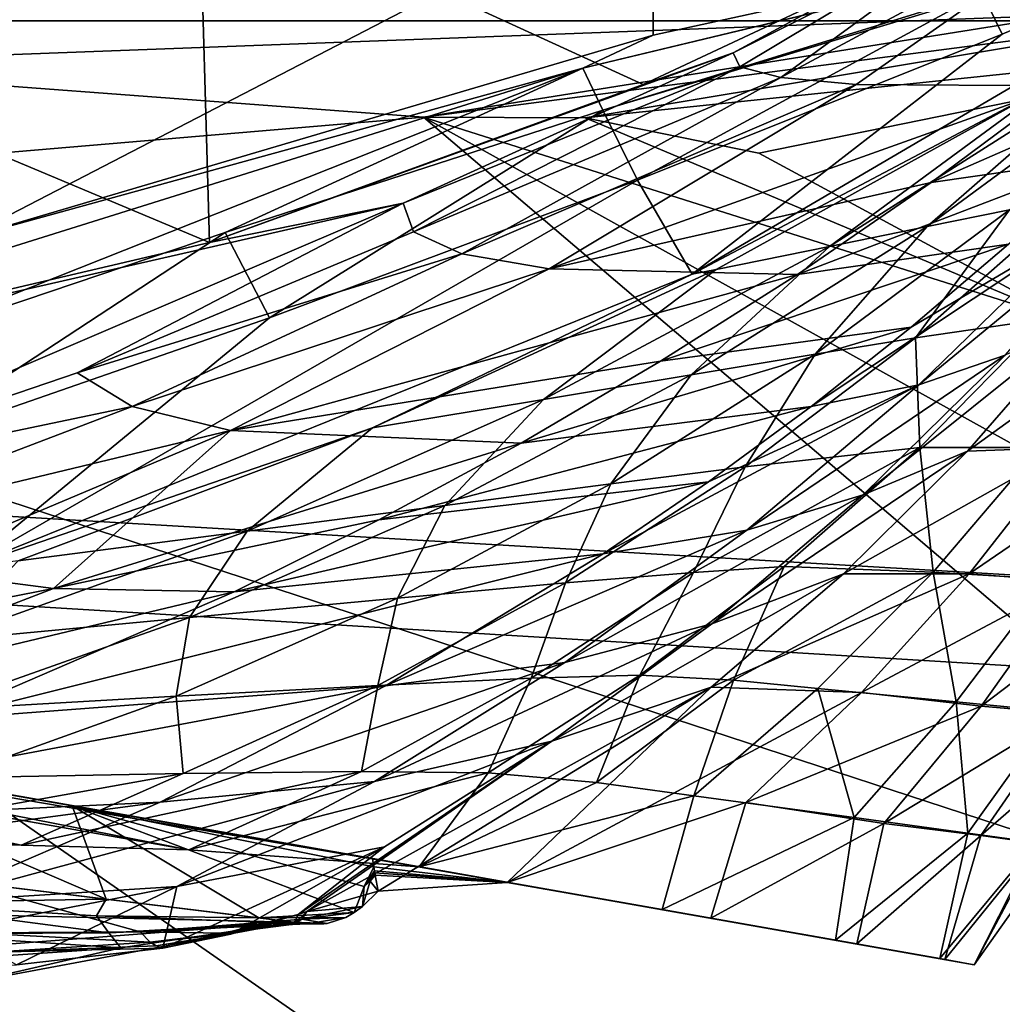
# Model space of a CAD drawing. Header units: metres. Extents: x -1004 to 0, y -808 to 0.
# Tile 121 of 124: x -130 to -92, y -96 to -58. Entities that reach past the tile are written whole.
import ezdxf

# ---------------------------------------------------------------- set-up
doc = ezdxf.new("R2010")
doc.units = ezdxf.units.M

msp = doc.modelspace()

# ---------------------------------------------------------------- linework, layer by layer
at = {"layer": 'top'}
for points in [[(-122.949295, -52.26717, 2041.881958), (-155.788605, -52.26717, 2035.012573), (-122.557411, -66.234146, 2039.442505)], [(-155.788605, -52.26717, 2035.012573), (-154.802704, -73.797615, 2031.346436), (-122.557411, -66.234146, 2039.442505)], [(-105.418335, -58.238441, 214.546005), (-132.063629, -66.104637, 218.87149), (-105.380066, -52.26717, 211.601089)], [(-105.380066, -52.26717, 211.601089), (-132.063629, -66.104637, 218.87149), (-131.927307, -52.26717, 212.860947)], [(-89.060616, -52.26717, 2045.058105), (-122.949295, -52.26717, 2041.881958), (-105.810455, -60.133114, 2042.614258)], [(-122.949295, -52.26717, 2041.881958), (-122.557411, -66.234146, 2039.442505), (-105.810455, -60.133114, 2042.614258)], [(-78.027542, -52.26717, 317.034698), (-107.363808, -61.134037, 433.010529), (-108.133682, -59.501987, 317.037933)], [(-78.090347, -52.2673, 211.625961), (-78.027542, -52.26717, 317.034698), (-108.133682, -59.501987, 317.037933)], [(-78.098579, -52.268791, 211.626617), (-78.090347, -52.2673, 211.625961), (-108.133682, -59.501987, 317.037933)], [(-108.133682, -59.501987, 317.037933), (-105.418335, -58.238441, 214.546005), (-78.098579, -52.268791, 211.626617)], [(-92.7174, -56.595947, 433.010529), (-107.363808, -61.134037, 433.010529), (-78.027542, -52.26717, 317.034698)], [(-89.060616, -52.26717, 2045.058105), (-105.810455, -60.133114, 2042.614258), (-102.336014, -58.90987, 2002.666626)], [(-78.098579, -52.268791, 211.626617), (-105.418335, -58.238441, 214.546005), (-105.380066, -52.26717, 211.601089)], [(-103.921181, -67.462387, 664.637451), (-78.026993, -52.266907, 665.035706), (-90.210342, -60.214169, 673.609619)], [(-78.026993, -52.266907, 665.035706), (-103.921181, -67.462387, 664.637451), (-78.027336, -52.26717, 549.022949)], [(-103.921181, -67.462387, 664.637451), (-91.946564, -58.198627, 548.967529), (-78.027336, -52.26717, 549.022949)], [(-90.103485, -52.26717, 1961.714844), (-102.336014, -58.90987, 2002.666626), (-102.08197, -59.45779, 1961.018188)], [(-90.103485, -52.26717, 1961.714844), (-89.060616, -52.26717, 2045.058105), (-102.336014, -58.90987, 2002.666626)], [(-100.490623, -59.867168, 1919.390381), (-90.103485, -52.26717, 1961.714844), (-102.08197, -59.45779, 1961.018188)], [(-97.583435, -60.140091, 1877.832031), (-86.388184, -52.26717, 1878.44812), (-100.490623, -59.867168, 1919.390381)], [(-86.388184, -52.26717, 1878.44812), (-90.103485, -52.26717, 1961.714844), (-100.490623, -59.867168, 1919.390381)], [(-86.388184, -52.26717, 1878.44812), (-97.583435, -60.140091, 1877.832031), (-89.667374, -60.185959, 1794.900391)], [(-91.946564, -58.198627, 548.967529), (-92.7174, -56.595947, 433.010529), (-78.02742, -52.26717, 433.010529)], [(-78.027336, -52.26717, 549.022949), (-91.946564, -58.198627, 548.967529), (-78.02742, -52.26717, 433.010529)], [(-106.023788, -63.836273, 548.918579), (-107.363808, -61.134037, 433.010529), (-92.7174, -56.595947, 433.010529)], [(-91.946564, -58.198627, 548.967529), (-106.023788, -63.836273, 548.918579), (-92.7174, -56.595947, 433.010529)], [(-132.063629, -66.104637, 218.87149), (-105.418335, -58.238441, 214.546005), (-108.133682, -59.501987, 317.037933)], [(-91.946564, -58.198627, 548.967529), (-103.921181, -67.462387, 664.637451), (-106.023788, -63.836273, 548.918579)], [(-102.336014, -58.90987, 2002.666626), (-122.557411, -66.234146, 2039.442505), (-115.076073, -64.721382, 2001.588379)], [(-102.336014, -58.90987, 2002.666626), (-105.810455, -60.133114, 2042.614258), (-122.557411, -66.234146, 2039.442505)], [(-102.08197, -59.45779, 1961.018188), (-102.336014, -58.90987, 2002.666626), (-115.076073, -64.721382, 2001.588379)], [(-88.044754, -59.69342, 717.864807), (-86.173851, -59.242382, 762.118225), (-94.840462, -65.623978, 761.445068)], [(-94.840462, -65.623978, 761.445068), (-86.173851, -59.242382, 762.118225), (-91.66674, -64.980286, 805.527954)], [(-137.695007, -68.767494, 317.040314), (-132.063629, -66.104637, 218.87149), (-108.133682, -59.501987, 317.037933)], [(-108.133682, -59.501987, 317.037933), (-136.478378, -70.764824, 433.010529), (-137.695007, -68.767494, 317.040314)], [(-108.133682, -59.501987, 317.037933), (-121.951019, -65.858948, 433.010529), (-136.478378, -70.764824, 433.010529)], [(-107.363808, -61.134037, 433.010529), (-121.951019, -65.858948, 433.010529), (-108.133682, -59.501987, 317.037933)], [(-102.08197, -59.45779, 1961.018188), (-115.076073, -64.721382, 2001.588379), (-114.682365, -65.832939, 1959.967407)], [(-100.490623, -59.867168, 1919.390381), (-102.08197, -59.45779, 1961.018188), (-114.682365, -65.832939, 1959.967407)], [(-90.210342, -60.214169, 673.609619), (-88.044754, -59.69342, 717.864807), (-98.615929, -66.392662, 717.466614)], [(-98.615929, -66.392662, 717.466614), (-88.044754, -59.69342, 717.864807), (-94.840462, -65.623978, 761.445068)], [(-88.076874, -62.968689, 1711.536499), (-84.568855, -59.497822, 1711.753052), (-94.697556, -63.922615, 1794.523315)], [(-84.568855, -59.497822, 1711.753052), (-89.667374, -60.185959, 1794.900391), (-94.697556, -63.922615, 1794.523315)], [(-100.490623, -59.867168, 1919.390381), (-114.682365, -65.832939, 1959.967407), (-112.807594, -66.677177, 1918.366821)], [(-97.583435, -60.140091, 1877.832031), (-100.490623, -59.867168, 1919.390381), (-112.807594, -66.677177, 1918.366821)], [(-97.583435, -60.140091, 1877.832031), (-112.807594, -66.677177, 1918.366821), (-109.442467, -67.259026, 1876.839844)], [(-89.667374, -60.185959, 1794.900391), (-97.583435, -60.140091, 1877.832031), (-109.442467, -67.259026, 1876.839844)], [(-94.697556, -63.922615, 1794.523315), (-89.667374, -60.185959, 1794.900391), (-109.442467, -67.259026, 1876.839844)], [(-102.986794, -67.279617, 673.609619), (-103.921181, -67.462387, 664.637451), (-90.210342, -60.214169, 673.609619)], [(-102.986794, -67.279617, 673.609619), (-90.210342, -60.214169, 673.609619), (-98.615929, -66.392662, 717.466614)], [(-121.951019, -65.858948, 433.010529), (-107.363808, -61.134037, 433.010529), (-120.235397, -69.151024, 548.876343)], [(-107.363808, -61.134037, 433.010529), (-106.023788, -63.836273, 548.918579), (-120.235397, -69.151024, 548.876343)], [(-91.709427, -66.307159, 1711.274536), (-88.076874, -62.968689, 1711.536499), (-99.857048, -67.471527, 1794.077393)], [(-88.076874, -62.968689, 1711.536499), (-94.697556, -63.922615, 1794.523315), (-99.857048, -67.471527, 1794.077393)], [(-103.921181, -67.462387, 664.637451), (-131.962418, -78.791046, 664.340454), (-106.023788, -63.836273, 548.918579)], [(-106.023788, -63.836273, 548.918579), (-131.962418, -78.791046, 664.340454), (-120.235397, -69.151024, 548.876343)], [(-99.857048, -67.471527, 1794.077393), (-94.697556, -63.922615, 1794.523315), (-109.442467, -67.259026, 1876.839844)], [(-90.247612, -69.182137, 937.265625), (-95.292969, -69.925453, 848.762817), (-89.100578, -64.467682, 849.693115)], [(-89.100578, -64.467682, 849.693115), (-95.292969, -69.925453, 848.762817), (-91.66674, -64.980286, 805.527954)], [(-140.936325, -75.793083, 1956.641357), (-115.076073, -64.721382, 2001.588379), (-154.802704, -73.797615, 2031.346436)], [(-115.076073, -64.721382, 2001.588379), (-122.557411, -66.234146, 2039.442505), (-154.802704, -73.797615, 2031.346436)], [(-127.66198, -71.276848, 1958.514526), (-115.076073, -64.721382, 2001.588379), (-140.936325, -75.793083, 1956.641357)], [(-114.682365, -65.832939, 1959.967407), (-115.076073, -64.721382, 2001.588379), (-127.66198, -71.276848, 1958.514526)], [(-95.292969, -69.925453, 848.762817), (-99.165009, -70.556702, 804.683838), (-91.66674, -64.980286, 805.527954)], [(-91.66674, -64.980286, 805.527954), (-99.165009, -70.556702, 804.683838), (-94.840462, -65.623978, 761.445068)], [(-95.162209, -71.740311, 1669.234741), (-91.831917, -70.596245, 1627.783813), (-86.7612, -64.811493, 1628.184082)], [(-88.932442, -65.656166, 1669.758911), (-95.162209, -71.740311, 1669.234741), (-86.7612, -64.811493, 1628.184082)], [(-99.165009, -70.556702, 804.683838), (-103.955116, -71.352028, 760.772522), (-94.840462, -65.623978, 761.445068)], [(-94.840462, -65.623978, 761.445068), (-103.955116, -71.352028, 760.772522), (-98.615929, -66.392662, 717.466614)], [(-95.162209, -71.740311, 1669.234741), (-88.932442, -65.656166, 1669.758911), (-99.3218, -72.569763, 1710.598145)], [(-99.3218, -72.569763, 1710.598145), (-88.932442, -65.656166, 1669.758911), (-95.459908, -69.508591, 1710.961914)], [(-88.932442, -65.656166, 1669.758911), (-91.709427, -66.307159, 1711.274536), (-95.459908, -69.508591, 1710.961914)], [(-121.951019, -65.858948, 433.010529), (-134.57132, -74.131554, 548.841064), (-136.478378, -70.764824, 433.010529)], [(-120.235397, -69.151024, 548.876343), (-134.57132, -74.131554, 548.841064), (-121.951019, -65.858948, 433.010529)], [(-112.807594, -66.677177, 1918.366821), (-114.682365, -65.832939, 1959.967407), (-127.66198, -71.276848, 1958.514526)], [(-103.955116, -71.352028, 760.772522), (-109.654808, -72.302483, 717.069336), (-98.615929, -66.392662, 717.466614)], [(-98.615929, -66.392662, 717.466614), (-109.654808, -72.302483, 717.069336), (-102.986794, -67.279617, 673.609619)], [(-95.459908, -69.508591, 1710.961914), (-91.709427, -66.307159, 1711.274536), (-105.135963, -70.828232, 1793.554321)], [(-91.709427, -66.307159, 1711.274536), (-99.857048, -67.471527, 1794.077393), (-105.135963, -70.828232, 1793.554321)], [(-112.807594, -66.677177, 1918.366821), (-127.66198, -71.276848, 1958.514526), (-125.541519, -72.573311, 1916.957031)], [(-109.442467, -67.259026, 1876.839844), (-112.807594, -66.677177, 1918.366821), (-125.541519, -72.573311, 1916.957031)], [(-121.748657, -73.494186, 1875.482666), (-109.442467, -67.259026, 1876.839844), (-125.541519, -72.573311, 1916.957031)], [(-99.857048, -67.471527, 1794.077393), (-109.442467, -67.259026, 1876.839844), (-121.748657, -73.494186, 1875.482666)], [(-109.654808, -72.302483, 717.069336), (-116.255005, -73.398125, 673.609558), (-102.986794, -67.279617, 673.609619)], [(-102.986794, -67.279617, 673.609619), (-116.255005, -73.398125, 673.609558), (-103.921181, -67.462387, 664.637451)], [(-116.255005, -73.398125, 673.609558), (-131.962418, -78.791046, 664.340454), (-103.921181, -67.462387, 664.637451)], [(-105.135963, -70.828232, 1793.554321), (-99.857048, -67.471527, 1794.077393), (-121.748657, -73.494186, 1875.482666)], [(-131.962418, -78.791046, 664.340454), (-134.57132, -74.131554, 548.841064), (-120.235397, -69.151024, 548.876343)], [(-90.247612, -69.182137, 937.265625), (-95.126785, -74.159958, 936.331665), (-95.292969, -69.925453, 848.762817)], [(-90.509949, -74.157616, 1024.790161), (-95.126785, -74.159958, 936.331665), (-90.247612, -69.182137, 937.265625)], [(-93.292236, -74.294632, 1585.994751), (-85.940224, -68.998993, 1545.06665), (-88.860901, -69.213585, 1586.367065)], [(-85.940224, -68.998993, 1545.06665), (-93.292236, -74.294632, 1585.994751), (-89.396103, -74.152328, 1544.732056)], [(-110.525337, -73.990471, 1792.953125), (-95.459908, -69.508591, 1710.961914), (-105.135963, -70.828232, 1793.554321)], [(-95.459908, -69.508591, 1710.961914), (-110.525337, -73.990471, 1792.953125), (-99.3218, -72.569763, 1710.598145)], [(-97.310814, -75.989052, 1627.266968), (-88.860901, -69.213585, 1586.367065), (-91.831917, -70.596245, 1627.783813)], [(-97.310814, -75.989052, 1627.266968), (-93.292236, -74.294632, 1585.994751), (-88.860901, -69.213585, 1586.367065)], [(-95.126785, -74.159958, 936.331665), (-101.874451, -74.908958, 847.833008), (-95.292969, -69.925453, 848.762817)], [(-95.292969, -69.925453, 848.762817), (-101.874451, -74.908958, 847.833008), (-99.165009, -70.556702, 804.683838)], [(-101.874451, -74.908958, 847.833008), (-107.05658, -75.564842, 803.843018), (-99.165009, -70.556702, 804.683838)], [(-99.165009, -70.556702, 804.683838), (-107.05658, -75.564842, 803.843018), (-103.955116, -71.352028, 760.772522)], [(-101.812149, -77.349113, 1668.556885), (-91.831917, -70.596245, 1627.783813), (-95.162209, -71.740311, 1669.234741)], [(-101.812149, -77.349113, 1668.556885), (-97.310814, -75.989052, 1627.266968), (-91.831917, -70.596245, 1627.783813)], [(-121.748657, -73.494186, 1875.482666), (-110.525337, -73.990471, 1792.953125), (-105.135963, -70.828232, 1793.554321)], [(-125.541519, -72.573311, 1916.957031), (-127.66198, -71.276848, 1958.514526), (-140.936325, -75.793083, 1956.641357)], [(-107.05658, -75.564842, 803.843018), (-113.46891, -76.395531, 760.104248), (-103.955116, -71.352028, 760.772522)], [(-103.955116, -71.352028, 760.772522), (-113.46891, -76.395531, 760.104248), (-109.654808, -72.302483, 717.069336)], [(-107.353874, -78.259911, 1709.719238), (-101.812149, -77.349113, 1668.556885), (-95.162209, -71.740311, 1669.234741)], [(-107.353874, -78.259911, 1709.719238), (-95.162209, -71.740311, 1669.234741), (-103.28862, -75.487816, 1710.183716)], [(-103.28862, -75.487816, 1710.183716), (-95.162209, -71.740311, 1669.234741), (-99.3218, -72.569763, 1710.598145)], [(-138.608734, -77.553337, 1915.145508), (-125.541519, -72.573311, 1916.957031), (-140.936325, -75.793083, 1956.641357)], [(-121.748657, -73.494186, 1875.482666), (-125.541519, -72.573311, 1916.957031), (-138.608734, -77.553337, 1915.145508)], [(-113.46891, -76.395531, 760.104248), (-121.100624, -77.389404, 716.675293), (-109.654808, -72.302483, 717.069336)], [(-109.654808, -72.302483, 717.069336), (-121.100624, -77.389404, 716.675293), (-116.255005, -73.398125, 673.609558)], [(-110.525337, -73.990471, 1792.953125), (-116.016449, -76.956589, 1792.274536), (-99.3218, -72.569763, 1710.598145)], [(-99.3218, -72.569763, 1710.598145), (-116.016449, -76.956589, 1792.274536), (-103.28862, -75.487816, 1710.183716)], [(-134.420349, -78.837753, 1873.747803), (-121.748657, -73.494186, 1875.482666), (-138.608734, -77.553337, 1915.145508)], [(-134.420349, -78.837753, 1873.747803), (-128.570145, -79.605072, 1832.536011), (-121.748657, -73.494186, 1875.482666)], [(-116.255005, -73.398125, 673.609558), (-129.939682, -78.533386, 673.609558), (-131.962418, -78.791046, 664.340454)], [(-121.100624, -77.389404, 716.675293), (-129.939682, -78.533386, 673.609558), (-116.255005, -73.398125, 673.609558)], [(-128.570145, -79.605072, 1832.536011), (-110.525337, -73.990471, 1792.953125), (-121.748657, -73.494186, 1875.482666)], [(-110.525337, -73.990471, 1792.953125), (-128.570145, -79.605072, 1832.536011), (-116.016449, -76.956589, 1792.274536)], [(-95.126785, -74.159958, 936.331665), (-100.365005, -78.75853, 935.397766), (-103.870659, -78.979111, 891.070557)], [(-95.126785, -74.159958, 936.331665), (-103.870659, -78.979111, 891.070557), (-101.874451, -74.908958, 847.833008)], [(-103.160469, -80.963936, 1626.636719), (-93.292236, -74.294632, 1585.994751), (-97.310814, -75.989052, 1627.266968)], [(-93.292236, -74.294632, 1585.994751), (-103.160469, -80.963936, 1626.636719), (-98.079422, -79.033325, 1585.530396)], [(-94.613037, -78.968376, 1024.055908), (-100.365005, -78.75853, 935.397766), (-95.126785, -74.159958, 936.331665)], [(-89.396103, -74.152328, 1544.732056), (-98.079422, -79.033325, 1585.530396), (-93.219688, -79.032333, 1544.317749)], [(-89.396103, -74.152328, 1544.732056), (-93.292236, -74.294632, 1585.994751), (-98.079422, -79.033325, 1585.530396)], [(-90.509949, -74.157616, 1024.790161), (-94.613037, -78.968376, 1024.055908), (-95.126785, -74.159958, 936.331665)], [(-90.133972, -79.23996, 1112.817993), (-94.613037, -78.968376, 1024.055908), (-90.509949, -74.157616, 1024.790161)], [(-86.270844, -74.283821, 1503.333862), (-89.396103, -74.152328, 1544.732056), (-93.219688, -79.032333, 1544.317749)], [(-89.338058, -79.337486, 1502.944336), (-86.270844, -74.283821, 1503.333862), (-93.219688, -79.032333, 1544.317749)], [(-103.870659, -78.979111, 891.070557), (-108.807663, -79.389809, 846.908997), (-101.874451, -74.908958, 847.833008)], [(-101.874451, -74.908958, 847.833008), (-108.807663, -79.389809, 846.908997), (-107.05658, -75.564842, 803.843018)], [(-121.600563, -79.724915, 1791.519409), (-107.353874, -78.259911, 1709.719238), (-103.28862, -75.487816, 1710.183716)], [(-116.016449, -76.956589, 1792.274536), (-121.600563, -79.724915, 1791.519409), (-103.28862, -75.487816, 1710.183716)], [(-108.807663, -79.389809, 846.908997), (-115.296082, -79.975769, 803.010254), (-107.05658, -75.564842, 803.843018)], [(-107.05658, -75.564842, 803.843018), (-115.296082, -79.975769, 803.010254), (-113.46891, -76.395531, 760.104248)], [(-108.837265, -82.458397, 1667.729248), (-97.310814, -75.989052, 1627.266968), (-101.812149, -77.349113, 1668.556885)], [(-108.837265, -82.458397, 1667.729248), (-103.160469, -80.963936, 1626.636719), (-97.310814, -75.989052, 1627.266968)], [(-115.296082, -79.975769, 803.010254), (-123.326469, -80.724953, 759.444092), (-113.46891, -76.395531, 760.104248)], [(-113.46891, -76.395531, 760.104248), (-123.326469, -80.724953, 759.444092), (-121.100624, -77.389404, 716.675293)], [(-128.570145, -79.605072, 1832.536011), (-121.600563, -79.724915, 1791.519409), (-116.016449, -76.956589, 1792.274536)], [(-123.326469, -80.724953, 759.444092), (-132.885666, -81.623222, 716.286682), (-121.100624, -77.389404, 716.675293)], [(-132.885666, -81.623222, 716.286682), (-129.939682, -78.533386, 673.609558), (-121.100624, -77.389404, 716.675293)], [(-115.75219, -83.35688, 1708.64209), (-101.812149, -77.349113, 1668.556885), (-107.353874, -78.259911, 1709.719238)], [(-115.75219, -83.35688, 1708.64209), (-108.837265, -82.458397, 1667.729248), (-101.812149, -77.349113, 1668.556885)], [(-183.124222, -78.244965, 1117.911743), (-94.362564, -93.896042, 1275.237061), (-162.182098, -81.937622, 1583.933594)], [(-94.362564, -93.896042, 1275.237061), (-183.124222, -78.244965, 1117.911743), (-98.381828, -93.187332, 1171.671021)], [(-183.124222, -78.244965, 1117.911743), (-171.022415, -80.378838, 1067.585449), (-98.381828, -93.187332, 1171.671021)], [(-133.011703, -84.663963, 1789.782104), (-115.75219, -83.35688, 1708.64209), (-107.353874, -78.259911, 1709.719238)], [(-133.011703, -84.663963, 1789.782104), (-107.353874, -78.259911, 1709.719238), (-121.600563, -79.724915, 1791.519409)], [(-147.378677, -83.290215, 1871.639893), (-128.570145, -79.605072, 1832.536011), (-134.420349, -78.837753, 1873.747803)], [(-103.870659, -78.979111, 891.070557), (-105.933418, -82.952377, 934.469238), (-110.133003, -83.064247, 890.125854)], [(-108.807663, -79.389809, 846.908997), (-103.870659, -78.979111, 891.070557), (-110.133003, -83.064247, 890.125854)], [(-98.079422, -79.033325, 1585.530396), (-109.336327, -85.501244, 1625.895142), (-103.184792, -83.408333, 1584.97644)], [(-98.079422, -79.033325, 1585.530396), (-103.160469, -80.963936, 1626.636719), (-109.336327, -85.501244, 1625.895142)], [(-100.365005, -78.75853, 935.397766), (-105.933418, -82.952377, 934.469238), (-103.870659, -78.979111, 891.070557)], [(-102.318489, -83.140862, 978.871033), (-105.933418, -82.952377, 934.469238), (-100.365005, -78.75853, 935.397766)], [(-93.219688, -79.032333, 1544.317749), (-98.079422, -79.033325, 1585.530396), (-103.184792, -83.408333, 1584.97644)], [(-97.379189, -83.614105, 1543.826904), (-93.219688, -79.032333, 1544.317749), (-103.184792, -83.408333, 1584.97644)], [(-94.613037, -78.968376, 1024.055908), (-102.318489, -83.140862, 978.871033), (-100.365005, -78.75853, 935.397766)], [(-94.613037, -78.968376, 1024.055908), (-99.068069, -83.459389, 1023.329651), (-102.318489, -83.140862, 978.871033)], [(-93.726181, -83.984138, 1112.311523), (-99.068069, -83.459389, 1023.329651), (-94.613037, -78.968376, 1024.055908)], [(-89.338058, -79.337486, 1502.944336), (-93.219688, -79.032333, 1544.317749), (-97.379189, -83.614105, 1543.826904)], [(-90.133972, -79.23996, 1112.817993), (-93.726181, -83.984138, 1112.311523), (-94.613037, -78.968376, 1024.055908)], [(-225.76767, -79.417076, 1606.705933), (-169.542542, -91.336334, 1606.390991), (-119.321007, -92.487083, 1606.36377)], [(-119.321007, -92.487083, 1606.36377), (-119.718735, -92.437691, 1608.05957), (-225.76767, -79.417076, 1606.705933)], [(-119.718735, -92.437691, 1608.05957), (-132.332764, -90.889435, 1656.164795), (-225.76767, -79.417076, 1606.705933)], [(-115.296082, -79.975769, 803.010254), (-108.807663, -79.389809, 846.908997), (-116.05323, -83.342796, 845.996094)], [(-116.05323, -83.342796, 845.996094), (-108.807663, -79.389809, 846.908997), (-110.133003, -83.064247, 890.125854)], [(-92.762398, -84.144188, 1502.497925), (-89.338058, -79.337486, 1502.944336), (-97.379189, -83.614105, 1543.826904)], [(-89.920609, -84.358788, 1201.353027), (-93.726181, -83.984138, 1112.311523), (-90.133972, -79.23996, 1112.817993)], [(-86.602448, -79.478333, 1461.476074), (-89.338058, -79.337486, 1502.944336), (-92.762398, -84.144188, 1502.497925)], [(-128.570145, -79.605072, 1832.536011), (-147.378677, -83.290215, 1871.639893), (-140.945755, -84.348221, 1830.572021)], [(-121.600563, -79.724915, 1791.519409), (-128.570145, -79.605072, 1832.536011), (-140.945755, -84.348221, 1830.572021)], [(-140.945755, -84.348221, 1830.572021), (-133.011703, -84.663963, 1789.782104), (-121.600563, -79.724915, 1791.519409)], [(-89.511696, -84.430191, 1461.110107), (-86.602448, -79.478333, 1461.476074), (-92.762398, -84.144188, 1502.497925)], [(-123.326469, -80.724953, 759.444092), (-115.296082, -79.975769, 803.010254), (-123.835861, -83.764595, 802.190491)], [(-123.835861, -83.764595, 802.190491), (-115.296082, -79.975769, 803.010254), (-116.05323, -83.342796, 845.996094)], [(-98.381828, -93.187332, 1171.671021), (-171.022415, -80.378838, 1067.585449), (-105.083031, -92.00573, 1068.243774)], [(-171.022415, -80.378838, 1067.585449), (-162.197556, -81.934898, 1016.561646), (-105.083031, -92.00573, 1068.243774)], [(-132.885666, -81.623222, 716.286682), (-123.326469, -80.724953, 759.444092), (-133.469894, -84.315865, 758.795898)], [(-133.469894, -84.315865, 758.795898), (-123.326469, -80.724953, 759.444092), (-123.835861, -83.764595, 802.190491)], [(-116.185768, -87.0513, 1666.75354), (-103.160469, -80.963936, 1626.636719), (-108.837265, -82.458397, 1667.729248)], [(-103.160469, -80.963936, 1626.636719), (-116.185768, -87.0513, 1666.75354), (-109.336327, -85.501244, 1625.895142)], [(-105.083031, -92.00573, 1068.243774), (-162.197556, -81.934898, 1016.561646), (-114.458061, -90.352661, 965.05957)], [(-162.197556, -81.934898, 1016.561646), (-156.690506, -82.905945, 965.05957), (-114.458061, -90.352661, 965.05957)], [(-161.168777, -82.116302, 1584.985596), (-162.182098, -81.937622, 1583.933594), (-97.5606, -93.332138, 1473.663696)], [(-97.5606, -93.332138, 1473.663696), (-162.182098, -81.937622, 1583.933594), (-94.167076, -93.930511, 1426.27771)], [(-162.182098, -81.937622, 1583.933594), (-93.027939, -94.131371, 1378.837769), (-94.167076, -93.930511, 1426.27771)], [(-162.182098, -81.937622, 1583.933594), (-94.362564, -93.896042, 1275.237061), (-93.027939, -94.131371, 1378.837769)], [(-151.351135, -83.847412, 1592.093628), (-161.168777, -82.116302, 1584.985596), (-97.5606, -93.332138, 1473.663696)], [(-124.457039, -87.848274, 1707.36853), (-108.837265, -82.458397, 1667.729248), (-115.75219, -83.35688, 1708.64209)], [(-124.457039, -87.848274, 1707.36853), (-116.185768, -87.0513, 1666.75354), (-108.837265, -82.458397, 1667.729248)], [(-154.793488, -83.522285, 927.602295), (-114.458061, -90.352661, 965.05957), (-156.690506, -82.905945, 965.05957)], [(-110.133003, -83.064247, 890.125854), (-111.800354, -86.717506, 933.551453), (-116.680916, -86.669983, 889.193726)], [(-116.05323, -83.342796, 845.996094), (-110.133003, -83.064247, 890.125854), (-116.680916, -86.669983, 889.193726)], [(-105.933418, -82.952377, 934.469238), (-111.800354, -86.717506, 933.551453), (-110.133003, -83.064247, 890.125854)], [(-111.800354, -86.717506, 933.551453), (-105.933418, -82.952377, 934.469238), (-107.612564, -87.092819, 978.021484)], [(-105.933418, -82.952377, 934.469238), (-102.318489, -83.140862, 978.871033), (-107.612564, -87.092819, 978.021484)], [(-102.318489, -83.140862, 978.871033), (-103.850883, -87.605209, 1022.615479), (-107.612564, -87.092819, 978.021484)], [(-99.068069, -83.459389, 1023.329651), (-103.850883, -87.605209, 1022.615479), (-102.318489, -83.140862, 978.871033)], [(-154.667389, -84.164108, 890.011108), (-123.34938, -89.698486, 889.340393), (-154.793488, -83.522285, 927.602295)], [(-123.34938, -89.698486, 889.340393), (-114.458061, -90.352661, 965.05957), (-154.793488, -83.522285, 927.602295)], [(-144.682755, -88.806503, 1787.742432), (-115.75219, -83.35688, 1708.64209), (-133.011703, -84.663963, 1789.782104)], [(-144.682755, -88.806503, 1787.742432), (-124.457039, -87.848274, 1707.36853), (-115.75219, -83.35688, 1708.64209)], [(-123.835861, -83.764595, 802.190491), (-116.05323, -83.342796, 845.996094), (-123.568253, -86.745415, 845.099854)], [(-123.568253, -86.745415, 845.099854), (-116.05323, -83.342796, 845.996094), (-116.680916, -86.669983, 889.193726)], [(-103.184792, -83.408333, 1584.97644), (-109.336327, -85.501244, 1625.895142), (-118.78904, -92.081619, 1606.373779)], [(-118.78904, -92.081619, 1606.373779), (-116.038094, -91.297035, 1592.855469), (-103.184792, -83.408333, 1584.97644)], [(-116.038094, -91.297035, 1592.855469), (-111.064896, -90.950966, 1567.632446), (-103.184792, -83.408333, 1584.97644)], [(-103.184792, -83.408333, 1584.97644), (-111.064896, -90.950966, 1567.632446), (-97.379189, -83.614105, 1543.826904)], [(-111.064896, -90.950966, 1567.632446), (-101.849586, -87.871254, 1543.261353), (-97.379189, -83.614105, 1543.826904)], [(-97.67009, -88.448502, 1111.814941), (-103.850883, -87.605209, 1022.615479), (-99.068069, -83.459389, 1023.329651)], [(-97.379189, -83.614105, 1543.826904), (-101.849586, -87.871254, 1543.261353), (-92.762398, -84.144188, 1502.497925)], [(-93.726181, -83.984138, 1112.311523), (-97.67009, -88.448502, 1111.814941), (-99.068069, -83.459389, 1023.329651)], [(-151.351135, -83.847412, 1592.093628), (-97.5606, -93.332138, 1473.663696), (-139.903687, -85.865913, 1595.936035)], [(-133.469894, -84.315865, 758.795898), (-123.835861, -83.764595, 802.190491), (-132.624603, -86.910027, 801.388672)], [(-132.624603, -86.910027, 801.388672), (-123.835861, -83.764595, 802.190491), (-123.568253, -86.745415, 845.099854)], [(-93.269928, -89.04995, 1200.99646), (-97.67009, -88.448502, 1111.814941), (-93.726181, -83.984138, 1112.311523)], [(-89.920609, -84.358788, 1201.353027), (-93.269928, -89.04995, 1200.99646), (-93.726181, -83.984138, 1112.311523)], [(-156.330597, -84.83326, 852.270325), (-129.821655, -89.517189, 851.754578), (-154.667389, -84.164108, 890.011108)], [(-129.821655, -89.517189, 851.754578), (-123.34938, -89.698486, 889.340393), (-154.667389, -84.164108, 890.011108)], [(-101.849586, -87.871254, 1543.261353), (-96.524109, -88.675087, 1501.997314), (-92.762398, -84.144188, 1502.497925)], [(-92.762398, -84.144188, 1502.497925), (-96.524109, -88.675087, 1501.997314), (-89.511696, -84.430191, 1461.110107)], [(-90.639282, -89.410133, 1290.120605), (-93.269928, -89.04995, 1200.99646), (-89.920609, -84.358788, 1201.353027)], [(-96.524109, -88.675087, 1501.997314), (-92.778633, -89.141083, 1460.713135), (-89.511696, -84.430191, 1461.110107)], [(-89.511696, -84.430191, 1461.110107), (-92.778633, -89.141083, 1460.713135), (-87.560013, -84.626404, 1419.772827)], [(-92.778633, -89.141083, 1460.713135), (-90.534935, -89.45079, 1419.541016), (-87.560013, -84.626404, 1419.772827)], [(-138.089844, -89.343666, 814.471863), (-129.821655, -89.517189, 851.754578), (-156.330597, -84.83326, 852.270325)], [(-109.336327, -85.501244, 1625.895142), (-116.185768, -87.0513, 1666.75354), (-123.811729, -91.107582, 1665.631226)], [(-123.811729, -91.107582, 1665.631226), (-115.800003, -89.578415, 1625.043457), (-109.336327, -85.501244, 1625.895142)], [(-109.336327, -85.501244, 1625.895142), (-119.134468, -92.188553, 1608.05896), (-118.78904, -92.081619, 1606.373779)], [(-115.800003, -89.578415, 1625.043457), (-119.134468, -92.188553, 1608.05896), (-109.336327, -85.501244, 1625.895142)], [(-97.5606, -93.332138, 1473.663696), (-103.200821, -92.337616, 1520.834839), (-139.903687, -85.865913, 1595.936035)], [(-139.903687, -85.865913, 1595.936035), (-103.200821, -92.337616, 1520.834839), (-127.849213, -87.99144, 1596.189331)], [(-138.809265, -90.094223, 1597.541016), (-139.903687, -85.865913, 1595.936035), (-126.543388, -91.600288, 1596.716431)], [(-139.903687, -85.865913, 1595.936035), (-127.849213, -87.99144, 1596.189331), (-126.543388, -91.600288, 1596.716431)], [(-116.680916, -86.669983, 889.193726), (-123.34938, -89.698486, 889.340393), (-129.821655, -89.517189, 851.754578)], [(-116.680916, -86.669983, 889.193726), (-129.821655, -89.517189, 851.754578), (-123.568253, -86.745415, 845.099854)], [(-111.800354, -86.717506, 933.551453), (-123.34938, -89.698486, 889.340393), (-116.680916, -86.669983, 889.193726)], [(-129.821655, -89.517189, 851.754578), (-138.089844, -89.343666, 814.471863), (-123.568253, -86.745415, 845.099854)], [(-123.568253, -86.745415, 845.099854), (-138.089844, -89.343666, 814.471863), (-132.624603, -86.910027, 801.388672)], [(-133.414108, -91.717941, 1705.900024), (-116.185768, -87.0513, 1666.75354), (-124.457039, -87.848274, 1707.36853)], [(-116.185768, -87.0513, 1666.75354), (-133.414108, -91.717941, 1705.900024), (-123.811729, -91.107582, 1665.631226)], [(-114.458061, -90.352661, 965.05957), (-123.34938, -89.698486, 889.340393), (-111.800354, -86.717506, 933.551453)], [(-107.612564, -87.092819, 978.021484), (-114.458061, -90.352661, 965.05957), (-111.800354, -86.717506, 933.551453)], [(-103.850883, -87.605209, 1022.615479), (-114.458061, -90.352661, 965.05957), (-107.612564, -87.092819, 978.021484)], [(-105.083031, -92.00573, 1068.243774), (-114.458061, -90.352661, 965.05957), (-103.850883, -87.605209, 1022.615479)], [(-97.67009, -88.448502, 1111.814941), (-105.083031, -92.00573, 1068.243774), (-103.850883, -87.605209, 1022.615479)], [(-156.541946, -92.147598, 1785.401245), (-124.457039, -87.848274, 1707.36853), (-144.682755, -88.806503, 1787.742432)], [(-156.541946, -92.147598, 1785.401245), (-133.414108, -91.717941, 1705.900024), (-124.457039, -87.848274, 1707.36853)], [(-103.200821, -92.337616, 1520.834839), (-111.064896, -90.950966, 1567.632446), (-127.849213, -87.99144, 1596.189331)], [(-127.849213, -87.99144, 1596.189331), (-111.064896, -90.950966, 1567.632446), (-116.254303, -90.035934, 1592.833252)], [(-126.543388, -91.600288, 1596.716431), (-127.849213, -87.99144, 1596.189331), (-120.647758, -92.324181, 1594.901855)], [(-127.849213, -87.99144, 1596.189331), (-116.964172, -92.115288, 1593.144653), (-120.647758, -92.324181, 1594.901855)], [(-116.254303, -90.035934, 1592.833252), (-116.20784, -90.35257, 1592.824707), (-127.849213, -87.99144, 1596.189331)], [(-116.20784, -90.35257, 1592.824707), (-116.58255, -91.114128, 1592.952637), (-127.849213, -87.99144, 1596.189331)], [(-127.849213, -87.99144, 1596.189331), (-116.58255, -91.114128, 1592.952637), (-116.964172, -92.115288, 1593.144653)], [(-111.064896, -90.950966, 1567.632446), (-103.200821, -92.337616, 1520.834839), (-101.849586, -87.871254, 1543.261353)], [(-103.200821, -92.337616, 1520.834839), (-96.524109, -88.675087, 1501.997314), (-101.849586, -87.871254, 1543.261353)], [(-98.381828, -93.187332, 1171.671021), (-105.083031, -92.00573, 1068.243774), (-97.67009, -88.448502, 1111.814941)], [(-93.269928, -89.04995, 1200.99646), (-98.381828, -93.187332, 1171.671021), (-97.67009, -88.448502, 1111.814941)], [(-103.200821, -92.337616, 1520.834839), (-97.5606, -93.332138, 1473.663696), (-96.524109, -88.675087, 1501.997314)], [(-97.5606, -93.332138, 1473.663696), (-92.778633, -89.141083, 1460.713135), (-96.524109, -88.675087, 1501.997314)], [(-94.362564, -93.896042, 1275.237061), (-98.381828, -93.187332, 1171.671021), (-93.269928, -89.04995, 1200.99646)], [(-97.5606, -93.332138, 1473.663696), (-94.167076, -93.930511, 1426.27771), (-92.778633, -89.141083, 1460.713135)], [(-90.639282, -89.410133, 1290.120605), (-94.362564, -93.896042, 1275.237061), (-93.269928, -89.04995, 1200.99646)], [(-94.167076, -93.930511, 1426.27771), (-90.534935, -89.45079, 1419.541016), (-92.778633, -89.141083, 1460.713135)], [(-123.811729, -91.107582, 1665.631226), (-124.35733, -93.495918, 1633.057495), (-115.800003, -89.578415, 1625.043457)], [(-124.35733, -93.495918, 1633.057495), (-121.728783, -92.951256, 1620.556274), (-115.800003, -89.578415, 1625.043457)], [(-115.800003, -89.578415, 1625.043457), (-121.728783, -92.951256, 1620.556274), (-119.134468, -92.188553, 1608.05896)], [(-93.027939, -94.131371, 1378.837769), (-94.362564, -93.896042, 1275.237061), (-90.639282, -89.410133, 1290.120605)], [(-94.167076, -93.930511, 1426.27771), (-93.027939, -94.131371, 1378.837769), (-90.534935, -89.45079, 1419.541016)], [(-89.809006, -89.593971, 1378.546021), (-93.027939, -94.131371, 1378.837769), (-90.639282, -89.410133, 1290.120605)], [(-93.027939, -94.131371, 1378.837769), (-89.809006, -89.593971, 1378.546021), (-90.534935, -89.45079, 1419.541016)], [(-138.809265, -90.094223, 1597.541016), (-126.543388, -91.600288, 1596.716431), (-135.28418, -91.742126, 1599.807251)], [(-116.20784, -90.35257, 1592.824707), (-116.254303, -90.035934, 1592.833252), (-111.064896, -90.950966, 1567.632446)], [(-116.20784, -90.35257, 1592.824707), (-116.18261, -90.510651, 1592.823975), (-116.58255, -91.114128, 1592.952637)], [(-116.18261, -90.510651, 1592.823975), (-116.20784, -90.35257, 1592.824707), (-111.064896, -90.950966, 1567.632446)], [(-116.18261, -90.510651, 1592.823975), (-116.169525, -90.589607, 1592.824585), (-116.58255, -91.114128, 1592.952637)], [(-116.58255, -91.114128, 1592.952637), (-116.169525, -90.589607, 1592.824585), (-116.349533, -90.905586, 1592.878418)], [(-116.169525, -90.589607, 1592.824585), (-116.15612, -90.66851, 1592.825684), (-116.349533, -90.905586, 1592.878418)], [(-116.349533, -90.905586, 1592.878418), (-116.15612, -90.66851, 1592.825684), (-116.038094, -91.297035, 1592.855469)], [(-116.169525, -90.589607, 1592.824585), (-116.18261, -90.510651, 1592.823975), (-111.064896, -90.950966, 1567.632446)], [(-116.15612, -90.66851, 1592.825684), (-116.169525, -90.589607, 1592.824585), (-111.064896, -90.950966, 1567.632446)], [(-116.038094, -91.297035, 1592.855469), (-116.15612, -90.66851, 1592.825684), (-111.064896, -90.950966, 1567.632446)], [(-133.414108, -91.717941, 1705.900024), (-143.428146, -94.945396, 1707.329102), (-123.811729, -91.107582, 1665.631226)], [(-143.428146, -94.945396, 1707.329102), (-130.002396, -94.134056, 1657.990723), (-123.811729, -91.107582, 1665.631226)], [(-131.693268, -92.904663, 1657.199219), (-132.332764, -90.889435, 1656.164795), (-125.227585, -92.860626, 1632.256226)], [(-132.332764, -90.889435, 1656.164795), (-119.718735, -92.437691, 1608.05957), (-125.227585, -92.860626, 1632.256226)], [(-123.811729, -91.107582, 1665.631226), (-130.002396, -94.134056, 1657.990723), (-124.35733, -93.495918, 1633.057495)], [(-116.58255, -91.114128, 1592.952637), (-116.644325, -91.883598, 1592.977539), (-116.964172, -92.115288, 1593.144653)], [(-116.038094, -91.297035, 1592.855469), (-116.644325, -91.883598, 1592.977539), (-116.349533, -90.905586, 1592.878418)], [(-116.644325, -91.883598, 1592.977539), (-116.58255, -91.114128, 1592.952637), (-116.349533, -90.905586, 1592.878418)], [(-169.542542, -91.336334, 1606.390991), (-144.391724, -94.423401, 1606.310059), (-119.321007, -92.487083, 1606.36377)], [(-135.28418, -91.742126, 1599.807251), (-126.543388, -91.600288, 1596.716431), (-126.917068, -92.240662, 1599.241333)], [(-126.543388, -91.600288, 1596.716431), (-120.647758, -92.324181, 1594.901855), (-126.917068, -92.240662, 1599.241333)], [(-116.644325, -91.883598, 1592.977539), (-116.038094, -91.297035, 1592.855469), (-118.78904, -92.081619, 1606.373779)], [(-135.28418, -91.742126, 1599.807251), (-126.444839, -92.903786, 1601.598877), (-134.131424, -92.935936, 1601.964233)], [(-135.28418, -91.742126, 1599.807251), (-126.917068, -92.240662, 1599.241333), (-126.444839, -92.903786, 1601.598877)], [(-116.964172, -92.115288, 1593.144653), (-116.644325, -91.883598, 1592.977539), (-118.988907, -92.379578, 1606.366455)], [(-116.644325, -91.883598, 1592.977539), (-118.78904, -92.081619, 1606.373779), (-118.988907, -92.379578, 1606.366455)], [(-126.917068, -92.240662, 1599.241333), (-120.647758, -92.324181, 1594.901855), (-118.777275, -92.553757, 1594.108398)], [(-126.917068, -92.240662, 1599.241333), (-118.777275, -92.553757, 1594.108398), (-126.444839, -92.903786, 1601.598877)], [(-119.303505, -92.57093, 1608.058472), (-119.134468, -92.188553, 1608.05896), (-121.992928, -92.911766, 1620.144653)], [(-121.992928, -92.911766, 1620.144653), (-119.134468, -92.188553, 1608.05896), (-121.866455, -92.947182, 1620.351074)], [(-119.134468, -92.188553, 1608.05896), (-121.728783, -92.951256, 1620.556274), (-121.866455, -92.947182, 1620.351074)], [(-120.647758, -92.324181, 1594.901855), (-116.964172, -92.115288, 1593.144653), (-117.295631, -92.303085, 1593.331909)], [(-120.647758, -92.324181, 1594.901855), (-117.295631, -92.303085, 1593.331909), (-118.777275, -92.553757, 1594.108398)], [(-119.303505, -92.57093, 1608.058472), (-119.718735, -92.437691, 1608.05957), (-118.988907, -92.379578, 1606.366455)], [(-119.718735, -92.437691, 1608.05957), (-119.321007, -92.487083, 1606.36377), (-118.988907, -92.379578, 1606.366455)], [(-119.321007, -92.487083, 1606.36377), (-118.012817, -92.537201, 1593.730591), (-118.988907, -92.379578, 1606.366455)], [(-119.134468, -92.188553, 1608.05896), (-119.303505, -92.57093, 1608.058472), (-118.78904, -92.081619, 1606.373779)], [(-119.303505, -92.57093, 1608.058472), (-118.988907, -92.379578, 1606.366455), (-118.78904, -92.081619, 1606.373779)], [(-118.988907, -92.379578, 1606.366455), (-117.295631, -92.303085, 1593.331909), (-116.964172, -92.115288, 1593.144653)], [(-118.012817, -92.537201, 1593.730591), (-117.295631, -92.303085, 1593.331909), (-118.988907, -92.379578, 1606.366455)], [(-117.295631, -92.303085, 1593.331909), (-118.012817, -92.537201, 1593.730591), (-118.777275, -92.553757, 1594.108398)], [(-119.321007, -92.487083, 1606.36377), (-144.391724, -94.423401, 1606.310059), (-131.752533, -94.810982, 1606.299805)], [(-125.972748, -93.483231, 1603.96228), (-119.321007, -92.487083, 1606.36377), (-131.752533, -94.810982, 1606.299805)], [(-126.444839, -92.903786, 1601.598877), (-119.321007, -92.487083, 1606.36377), (-125.972748, -93.483231, 1603.96228)], [(-118.777275, -92.553757, 1594.108398), (-119.321007, -92.487083, 1606.36377), (-126.444839, -92.903786, 1601.598877)], [(-125.227585, -92.860626, 1632.256226), (-119.718735, -92.437691, 1608.05957), (-119.303505, -92.57093, 1608.058472)], [(-125.227585, -92.860626, 1632.256226), (-119.303505, -92.57093, 1608.058472), (-121.992928, -92.911766, 1620.144653)], [(-118.777275, -92.553757, 1594.108398), (-118.137894, -92.555573, 1593.796509), (-119.321007, -92.487083, 1606.36377)], [(-118.137894, -92.555573, 1593.796509), (-118.012817, -92.537201, 1593.730591), (-119.321007, -92.487083, 1606.36377)], [(-118.777275, -92.553757, 1594.108398), (-118.012817, -92.537201, 1593.730591), (-118.137894, -92.555573, 1593.796509)], [(-134.131424, -92.935936, 1601.964233), (-126.444839, -92.903786, 1601.598877), (-125.972748, -93.483231, 1603.96228)], [(-132.978928, -93.962051, 1604.133057), (-134.131424, -92.935936, 1601.964233), (-125.972748, -93.483231, 1603.96228)], [(-131.693268, -92.904663, 1657.199219), (-125.227585, -92.860626, 1632.256226), (-124.842026, -93.258789, 1632.644653)], [(-131.693268, -92.904663, 1657.199219), (-124.842026, -93.258789, 1632.644653), (-130.928574, -93.651955, 1657.55957)], [(-125.227585, -92.860626, 1632.256226), (-121.992928, -92.911766, 1620.144653), (-124.842026, -93.258789, 1632.644653)], [(-124.842026, -93.258789, 1632.644653), (-121.992928, -92.911766, 1620.144653), (-121.866455, -92.947182, 1620.351074)], [(-124.842026, -93.258789, 1632.644653), (-121.866455, -92.947182, 1620.351074), (-124.609009, -93.398903, 1632.848145)], [(-121.866455, -92.947182, 1620.351074), (-121.728783, -92.951256, 1620.556274), (-124.609009, -93.398903, 1632.848145)], [(-121.728783, -92.951256, 1620.556274), (-124.35733, -93.495918, 1633.057495), (-124.609009, -93.398903, 1632.848145)], [(-131.752533, -94.810982, 1606.299805), (-132.978928, -93.962051, 1604.133057), (-125.972748, -93.483231, 1603.96228)], [(-130.928574, -93.651955, 1657.55957), (-124.842026, -93.258789, 1632.644653), (-124.609009, -93.398903, 1632.848145)], [(-124.609009, -93.398903, 1632.848145), (-124.35733, -93.495918, 1633.057495), (-130.928574, -93.651955, 1657.55957)], [(-124.35733, -93.495918, 1633.057495), (-130.002396, -94.134056, 1657.990723), (-130.928574, -93.651955, 1657.55957)]]:
    msp.add_3dface(points, dxfattribs=at)
at = {"layer": 'top0123413'}
for points in [[(-10, -10, 90), (-502.018646, -625.846375, 90), (-994.037292, -10, 90)], [(-494.003571, -626.560364, 90), (-502.018646, -625.846375, 90), (-10, -10, 90)], [(-485.779327, -628.854126, 90), (-494.003571, -626.560364, 90), (-10, -10, 90)], [(-477.800262, -632.855408, 90), (-485.779327, -628.854126, 90), (-10, -10, 90)], [(-10, -10, 90), (-470.61264, -638.481506, 90), (-477.800262, -632.855408, 90)], [(-217.024689, -763.271118, 90), (-470.61264, -638.481506, 90), (-10, -10, 90)], [(-10.00001, -794.032166, 90), (-217.024689, -763.271118, 90), (-10, -10, 90)], [(-174.494446, -52.861675, 163.059708), (-141.114334, -59.388885, 140.633987), (-119.798225, -53.035728, 163.059708)], [(-141.114334, -59.388885, 140.633987), (-89.600311, -57.459549, 140.357147), (-119.798225, -53.035728, 163.059708)], [(-141.114334, -59.388885, 140.633987), (-114.297188, -61.39407, 118.951424), (-89.600311, -57.459549, 140.357147)], [(-89.600311, -57.459549, 140.357147), (-114.297188, -61.39407, 118.951424), (-85.087982, -57.596992, 140.753189)], [(-114.297188, -61.39407, 118.951424), (-108.043098, -61.428345, 118.950821), (-85.087982, -57.596992, 140.753189)], [(-85.087982, -57.596992, 140.753189), (-108.043098, -61.428345, 118.950821), (-80.493828, -58.53801, 141.10968)], [(-108.043098, -61.428345, 118.950821), (-101.350212, -62.787632, 118.927101), (-80.493828, -58.53801, 141.10968)], [(-80.493828, -58.53801, 141.10968), (-101.350212, -62.787632, 118.927101), (-89.225052, -69.337914, 118.812759)], [(-163.001053, -65.533676, 118.879166), (-114.297188, -61.39407, 118.951424), (-141.114334, -59.388885, 140.633987)], [(-114.297188, -61.39407, 118.951424), (-163.001053, -65.533676, 118.879166), (-76.096962, -93.96331, 118.382927)], [(-80.216652, -80.324989, 118.620979), (-114.297188, -61.39407, 118.951424), (-76.096962, -93.96331, 118.382927)], [(-80.216652, -80.324989, 118.620979), (-89.225052, -69.337914, 118.812759), (-114.297188, -61.39407, 118.951424)], [(-89.225052, -69.337914, 118.812759), (-108.043098, -61.428345, 118.950821), (-114.297188, -61.39407, 118.951424)], [(-89.225052, -69.337914, 118.812759), (-101.350212, -62.787632, 118.927101), (-108.043098, -61.428345, 118.950821)], [(-163.001053, -65.533676, 118.879166), (-211.891357, -69.16288, 118.815819), (-73.104225, -128.088638, 117.787262)], [(-76.096962, -93.96331, 118.382927), (-163.001053, -65.533676, 118.879166), (-73.104225, -128.088638, 117.787262)], [(-211.891357, -69.16288, 118.815819), (-261.255157, -72.276657, 118.761467), (-70.201569, -166.471344, 117.117294)], [(-73.104225, -128.088638, 117.787262), (-211.891357, -69.16288, 118.815819), (-70.201569, -166.471344, 117.117294)], [(-261.255157, -72.276657, 118.761467), (-310.910522, -74.838074, 118.716759), (-67.634972, -207.468338, 116.401688)], [(-70.201569, -166.471344, 117.117294), (-261.255157, -72.276657, 118.761467), (-67.634972, -207.468338, 116.401688)], [(-310.910522, -74.838074, 118.716759), (-357.917725, -76.72718, 118.683784), (-65.746979, -245.352539, 115.740417)], [(-67.634972, -207.468338, 116.401688), (-310.910522, -74.838074, 118.716759), (-65.746979, -245.352539, 115.740417)], [(-65.746979, -245.352539, 115.740417), (-357.917725, -76.72718, 118.683784), (-406.245697, -78.120522, 118.659462)], [(-406.245697, -78.120522, 118.659462), (-490.16217, -606.131226, 109.443001), (-63.32338, -322.340668, 114.396584)], [(-63.32338, -322.340668, 114.396584), (-64.29863, -283.87738, 115.067963), (-406.245697, -78.120522, 118.659462)], [(-64.29863, -283.87738, 115.067963), (-65.746979, -245.352539, 115.740417), (-406.245697, -78.120522, 118.659462)]]:
    msp.add_3dface(points, dxfattribs=at)
at = {"layer": 'top0123414'}
for points in [[(-502.018646, -57.672649, 2075.415039), (-949.849792, -54.184963, 2063.023682), (-54.187531, -54.184963, 2063.023682)], [(-57.675217, -57.672649, 2075.415039), (-502.018646, -57.672649, 2075.415039), (-54.187531, -54.184963, 2063.023682)], [(-183.245575, -194.333847, 2169.999756), (-102.243904, -155.042709, 2143.80835), (-502.018646, -55.05748, 2077.158447)], [(-102.243904, -155.042709, 2143.80835), (-85.585182, -133.331024, 2129.335449), (-502.018646, -55.05748, 2077.158447)], [(-502.018646, -55.05748, 2077.158447), (-85.585182, -133.331024, 2129.335449), (-71.911613, -108.299583, 2112.649414)], [(-71.911613, -108.299583, 2112.649414), (-61.49197, -80.833572, 2094.340576), (-502.018646, -55.05748, 2077.158447)], [(-61.49197, -80.833572, 2094.340576), (-55.064697, -55.05748, 2077.158447), (-502.018646, -55.05748, 2077.158447)], [(-502.018646, -57.672649, 2075.415039), (-104.076797, -156.881226, 2141.547363), (-183.245575, -195.279739, 2167.143799)], [(-57.675217, -57.672649, 2075.415039), (-64.211121, -84.251289, 2093.132324), (-502.018646, -57.672649, 2075.415039)], [(-64.211121, -84.251289, 2093.132324), (-74.447891, -111.240685, 2111.123535), (-502.018646, -57.672649, 2075.415039)], [(-502.018646, -57.672649, 2075.415039), (-74.447891, -111.240685, 2111.123535), (-87.78051, -135.641296, 2127.388916)], [(-87.78051, -135.641296, 2127.388916), (-104.076797, -156.881226, 2141.547363), (-502.018646, -57.672649, 2075.415039)]]:
    msp.add_3dface(points, dxfattribs=at)

doc.saveas('drawing.dxf')
